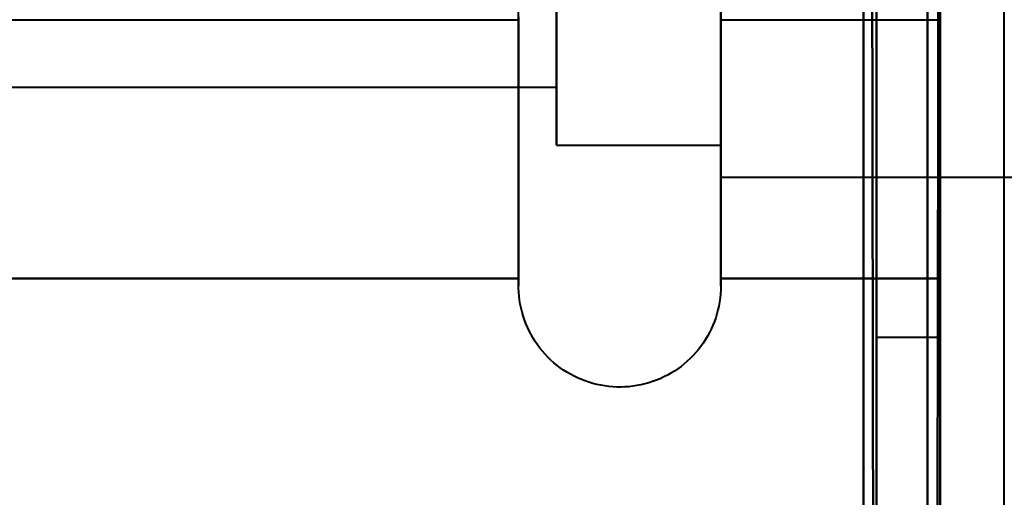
# Model space of a CAD drawing. Header units: millimetres. Extents: x -852 to 852, y -1321 to 592.
# Tile 72 of 111: x 682 to 690, y -437 to -433. Entities that reach past the tile are written whole.
import ezdxf

# ---------------------------------------------------------------- set-up
doc = ezdxf.new("R2010")
doc.units = ezdxf.units.MM
doc.layers.add('G-IMPT', color=8, linetype='Continuous', lineweight=40)

# ---------------------------------------------------------------- blocks, each defined once
blk = doc.blocks.new('NEXA 1500 CALQUES_dwg-769064-Niveau de réf_')
at = {"layer": 'G-IMPT'}
for p, q in [((689, -394.2151), (689, -403.2151)), ((689, -394.2151), (689, -403.2151)), ((689, -403.2151), (689, -394.2151)), ((689, -403.2151), (689, -394.2151)), ((689, -394.2152), (689, -403.2152)), ((689, -394.2152), (689, -403.2152)), ((689, -394.2152), (689, -403.2152)), ((689, -394.2152), (689, -403.2152)), ((689, -394.2152), (689, -403.2152)), ((689, -394.2152), (689, -403.2152)), ((689, -403.2152), (689, -394.2152)), ((689, -403.2152), (689, -394.2152)), ((689, -403.2152), (689, -394.2152)), ((689, -403.2152), (689, -394.2152)), ((689, -403.2152), (689, -394.2152)), ((689, -403.2152), (689, -394.2152)), ((689.5, -403.2151), (689.5, -394.2151)), ((689.5, -403.2152), (689.5, -394.2152)), ((689.5, -403.2152), (689.5, -394.2152)), ((689.5, -403.2152), (689.5, -394.2152)), ((690, -402.9651), (690, -394.4651)), ((690, -402.9651), (690, -394.4651)), ((686.2043, -402.8151), (686.2043, -394.6151)), ((686.2043, -402.8152), (686.2043, -394.6152)), ((686.2043, -402.8152), (686.2043, -394.6152)), ((686.2043, -402.8152), (686.2043, -394.6152)), ((687.7851, -394.6151), (687.7851, -402.8151)), ((687.7851, -394.6152), (687.7851, -402.8152)), ((687.7851, -394.6152), (687.7851, -402.8152)), ((687.7851, -394.6152), (687.7851, -402.8152)), ((687.7851, -395.4651), (687.7851, -401.9651)), ((687.7851, -395.4652), (687.7851, -401.9652)), ((687.7851, -395.4652), (687.7851, -401.9652)), ((687.7851, -395.4652), (687.7851, -401.9652)), ((686.5, -401.7151), (686.5, -395.7151)), ((686.5, -401.7151), (686.5, -395.7151)), ((686.5, -401.7152), (686.5, -395.7152)), ((686.5, -401.7152), (686.5, -395.7152)), ((686.5, -401.7152), (686.5, -395.7152)), ((686.5, -401.7152), (686.5, -395.7152)), ((686.5, -401.7152), (686.5, -395.7152)), ((686.5, -401.7152), (686.5, -395.7152)), ((690, -402.9652), (690, -396.0152)), ((686.5, -401.2633), (686.5, -396.1669)), ((686.5, -401.2633), (686.5, -396.1669)), ((686.5, -396.1669), (686.5, -401.2633)), ((686.5, -396.1669), (686.5, -401.2633)), ((686.5, -401.2634), (686.5, -396.167)), ((686.5, -401.2634), (686.5, -396.167)), ((686.5, -401.2634), (686.5, -396.167)), ((686.5, -401.2634), (686.5, -396.167)), ((686.5, -396.167), (686.5, -401.2634)), ((686.5, -396.167), (686.5, -401.2634)), ((686.5, -396.167), (686.5, -401.2634)), ((686.5, -396.167), (686.5, -401.2634)), ((686.5, -401.2634), (686.5, -396.167)), ((686.5, -401.2634), (686.5, -396.167)), ((686.5, -396.167), (686.5, -401.2634)), ((686.5, -396.167), (686.5, -401.2634)), ((686.2043, -402.8151), (686.2043, -398.7151)), ((686.2043, -402.8152), (686.2043, -398.7152)), ((686.2043, -402.8152), (686.2043, -398.7152)), ((686.2043, -402.8152), (686.2043, -398.7152)), ((686.5, -398.7151), (686.5, -401.7151)), ((686.5, -398.7151), (686.5, -401.7151)), ((686.5, -398.7152), (686.5, -401.7152)), ((686.5, -398.7152), (686.5, -401.7152)), ((686.5, -398.7152), (686.5, -401.7152)), ((686.5, -398.7152), (686.5, -401.7152)), ((686.5, -398.7152), (686.5, -401.7152)), ((686.5, -398.7152), (686.5, -401.7152)), ((687.7851, -398.7151), (687.7851, -402.8151)), ((687.7851, -401.7151), (687.7851, -398.7151)), ((687.7851, -401.9651), (687.7851, -398.7151)), ((687.7851, -398.7151), (687.7851, -401.7151)), ((687.7851, -398.7151), (687.7851, -401.9651)), ((687.7851, -398.7152), (687.7851, -402.8152)), ((687.7851, -398.7152), (687.7851, -402.8152)), ((687.7851, -398.7152), (687.7851, -402.8152)), ((687.7851, -401.7152), (687.7851, -398.7152)), ((687.7851, -401.7152), (687.7851, -398.7152)), ((687.7851, -401.9652), (687.7851, -398.7152)), ((687.7851, -398.7152), (687.7851, -401.7152)), ((687.7851, -401.9652), (687.7851, -398.7152)), ((687.7851, -398.7152), (687.7851, -401.7152)), ((687.7851, -398.7152), (687.7851, -401.9652)), ((687.7851, -398.7152), (687.7851, -401.9652)), ((687.7851, -401.7152), (687.7851, -398.7152)), ((687.7851, -401.9652), (687.7851, -398.7152)), ((687.7851, -398.7152), (687.7851, -401.7152)), ((687.7851, -398.7152), (687.7851, -401.9652)), ((689.5, -398.7151), (689.5, -403.2151)), ((689.5, -403.2151), (689.5, -398.7151)), ((689.5, -398.7152), (689.5, -403.2152)), ((689.5, -398.7152), (689.5, -403.2152)), ((689.5, -398.7152), (689.5, -403.2152)), ((689.5, -403.2152), (689.5, -398.7152)), ((689.5, -403.2152), (689.5, -398.7152)), ((689.5, -403.2152), (689.5, -398.7152)), ((674.6111, -401.2633), (686.5, -401.2633)), ((674.6111, -401.2634), (686.5, -401.2634)), ((674.6111, -401.2634), (686.5, -401.2634)), ((674.6111, -401.2634), (686.5, -401.2634)), ((686.5, -401.7151), (687.7851, -401.7151)), ((686.5, -401.7152), (687.7851, -401.7152)), ((686.5, -401.7152), (687.7851, -401.7152)), ((686.5, -401.7152), (687.7851, -401.7152)), ((687.7851, -401.9651), (690.2, -401.9651)), ((687.7851, -401.9652), (690, -401.9652)), ((687.7851, -401.9652), (690, -401.9652)), ((687.7851, -401.9652), (690.2, -401.9652)), ((689, -403.2151), (689.5, -403.2151)), ((689, -403.2152), (689.5, -403.2152)), ((689, -403.2152), (689.5, -403.2152)), ((689, -403.2152), (689.5, -403.2152))]:
    blk.add_line(p, q, dxfattribs=at)
at = {"layer": 'G-IMPT', "flags": 128}
for points in [[(688.9, -421.55), (688.9, -413.3125), (688.9, -405.075), (688.9, -396.8375), (688.9, -388.6)], [(688.9, -388.6), (688.9, -396.8375), (688.9, -405.075), (688.9, -413.3125), (688.9, -421.55)], [(688.95, -388.6), (688.9625, -396.8375), (688.975, -405.075), (688.9875, -413.3125), (689, -421.55)], [(689, -421.55), (688.9875, -413.3125), (688.975, -405.075), (688.9625, -396.8375), (688.95, -388.6)], [(688.9, -388.65), (688.9, -396.875), (688.9, -405.1), (688.9, -413.325), (688.9, -421.55)], [(688.9, -421.55), (688.9, -413.325), (688.9, -405.1), (688.9, -396.875), (688.9, -388.65)], [(689, -388.65), (689, -396.875), (689, -405.1), (689, -413.325), (689, -421.55)], [(689, -421.55), (689, -413.325), (689, -405.1), (689, -396.875), (689, -388.65)], [(688.9, -390.05), (688.9, -397.925), (688.9, -405.8), (688.9, -413.675), (688.9, -421.55)], [(688.9, -421.55), (688.9, -413.675), (688.9, -405.8), (688.9, -397.925), (688.9, -390.05)], [(688.9, -390.05), (688.9, -397.925), (688.9, -405.8), (688.9, -413.675), (688.9, -421.55)], [(688.9, -421.55), (688.9, -413.675), (688.9, -405.8), (688.9, -397.925), (688.9, -390.05)], [(689.4, -422.45), (689.4, -414.35), (689.4, -406.25), (689.4, -398.15), (689.4, -390.05)], [(689.4, -390.05), (689.4, -398.15), (689.4, -406.25), (689.4, -414.35), (689.4, -422.45)], [(689.4, -422.45), (689.4, -414.35), (689.4, -406.25), (689.4, -398.15), (689.4, -390.05)], [(689.4, -390.05), (689.4, -398.15), (689.4, -406.25), (689.4, -414.35), (689.4, -422.45)], [(689.4, -422.45), (689.4, -414.35), (689.4, -406.25), (689.4, -398.15), (689.4, -390.05)], [(689.4, -390.05), (689.4, -398.1625), (689.4, -406.275), (689.4, -414.3875), (689.4, -422.5)], [(689.4, -422.5), (689.4, -414.3875), (689.4, -406.275), (689.4, -398.1625), (689.4, -390.05)], [(689.4, -390.05), (689.4, -398.15), (689.4, -406.25), (689.4, -414.35), (689.4, -422.45)], [(689.45, -422.5), (689.4625, -414.3875), (689.475, -406.275), (689.4875, -398.1625), (689.5, -390.05)], [(689.5, -390.05), (689.4875, -398.1625), (689.475, -406.275), (689.4625, -414.3875), (689.45, -422.5)], [(689.5, -421.55), (689.5, -413.675), (689.5, -405.8), (689.5, -397.925), (689.5, -390.05)], [(689.5, -390.05), (689.5, -397.925), (689.5, -405.8), (689.5, -413.675), (689.5, -421.55)], [(689.5, -421.55), (689.5, -413.675), (689.5, -405.8), (689.5, -397.925), (689.5, -390.05)], [(689.5, -390.05), (689.5, -398.15), (689.5, -406.25), (689.5, -414.35), (689.5, -422.45)], [(689.5, -422.45), (689.5, -414.35), (689.5, -406.25), (689.5, -398.15), (689.5, -390.05)], [(689.5, -390.05), (689.5, -397.925), (689.5, -405.8), (689.5, -413.675), (689.5, -421.55)], [(690, -422.45), (690, -414.35), (690, -406.25), (690, -398.15), (690, -390.05)], [(686.2043, -402.8151), (686.2043, -402.8119), (686.2043, -402.802), (686.2043, -402.7857), (686.2043, -402.7628), (686.2043, -402.7334), (686.2043, -402.6976), (686.2043, -402.6555), (686.2043, -402.607), (686.2043, -402.5523), (686.2043, -402.4915), (686.2043, -402.4246), (686.2043, -402.3518), (686.2043, -402.2732), (686.2043, -402.1889), (686.2043, -402.099), (686.2043, -402.0037), (686.2043, -401.9032), (686.2043, -401.7975), (686.2043, -401.687), (686.2043, -401.5716), (686.2043, -401.4517), (686.2043, -401.3275), (686.2043, -401.199), (686.2043, -401.0666), (686.2043, -400.9304), (686.2043, -400.7906), (686.2043, -400.6476)], [(686.2043, -400.7138), (686.2043, -400.8554), (686.2043, -400.9935), (686.2043, -401.128), (686.2043, -401.2586), (686.2043, -401.3852), (686.2043, -401.5075), (686.2043, -401.6253), (686.2043, -401.7385), (686.2043, -401.8468), (686.2043, -401.9501), (686.2043, -402.0482), (686.2043, -402.1411), (686.2043, -402.2284), (686.2043, -402.3101), (686.2043, -402.3861), (686.2043, -402.4561), (686.2043, -402.5202), (686.2043, -402.5783), (686.2043, -402.6301), (686.2043, -402.6757), (686.2043, -402.7149), (686.2043, -402.7477), (686.2043, -402.7741), (686.2043, -402.794), (686.2043, -402.8074), (686.2043, -402.8142), (686.2043, -402.8151)], [(686.2043, -402.8152), (686.2043, -402.8119), (686.2043, -402.802), (686.2043, -402.7857), (686.2043, -402.7628), (686.2043, -402.7334), (686.2043, -402.6976), (686.2043, -402.6555), (686.2043, -402.607), (686.2043, -402.5523), (686.2043, -402.4915), (686.2043, -402.4246), (686.2043, -402.3518), (686.2043, -402.2732), (686.2043, -402.1889), (686.2043, -402.099), (686.2043, -402.0037), (686.2043, -401.9032), (686.2043, -401.7976), (686.2043, -401.687), (686.2043, -401.5716), (686.2043, -401.4517), (686.2043, -401.3275), (686.2043, -401.199), (686.2043, -401.0666), (686.2043, -400.9304), (686.2043, -400.7907), (686.2043, -400.6476)], [(686.2043, -400.7138), (686.2043, -400.8554), (686.2043, -400.9935), (686.2043, -401.128), (686.2043, -401.2586), (686.2043, -401.3852), (686.2043, -401.5075), (686.2043, -401.6253), (686.2043, -401.7385), (686.2043, -401.8468), (686.2043, -401.9501), (686.2043, -402.0483), (686.2043, -402.1411), (686.2043, -402.2284), (686.2043, -402.3101), (686.2043, -402.3861), (686.2043, -402.4561), (686.2043, -402.5202), (686.2043, -402.5783), (686.2043, -402.6301), (686.2043, -402.6757), (686.2043, -402.7149), (686.2043, -402.7477), (686.2043, -402.7741), (686.2043, -402.794), (686.2043, -402.8074), (686.2043, -402.8142), (686.2043, -402.8152)], [(686.2043, -402.8152), (686.2043, -402.8119), (686.2043, -402.802), (686.2043, -402.7857), (686.2043, -402.7628), (686.2043, -402.7334), (686.2043, -402.6976), (686.2043, -402.6555), (686.2043, -402.607), (686.2043, -402.5523), (686.2043, -402.4915), (686.2043, -402.4246), (686.2043, -402.3518), (686.2043, -402.2732), (686.2043, -402.1889), (686.2043, -402.099), (686.2043, -402.0037), (686.2043, -401.9032), (686.2043, -401.7976), (686.2043, -401.687), (686.2043, -401.5716), (686.2043, -401.4517), (686.2043, -401.3275), (686.2043, -401.199), (686.2043, -401.0666), (686.2043, -400.9304), (686.2043, -400.7907), (686.2043, -400.6476)], [(686.2043, -400.7138), (686.2043, -400.8554), (686.2043, -400.9935), (686.2043, -401.128), (686.2043, -401.2586), (686.2043, -401.3852), (686.2043, -401.5075), (686.2043, -401.6253), (686.2043, -401.7385), (686.2043, -401.8468), (686.2043, -401.9501), (686.2043, -402.0483), (686.2043, -402.1411), (686.2043, -402.2284), (686.2043, -402.3101), (686.2043, -402.3861), (686.2043, -402.4561), (686.2043, -402.5202), (686.2043, -402.5783), (686.2043, -402.6301), (686.2043, -402.6757), (686.2043, -402.7149), (686.2043, -402.7477), (686.2043, -402.7741), (686.2043, -402.794), (686.2043, -402.8074), (686.2043, -402.8142), (686.2043, -402.8152)], [(686.2043, -402.8152), (686.2043, -402.8119), (686.2043, -402.802), (686.2043, -402.7857), (686.2043, -402.7628), (686.2043, -402.7334), (686.2043, -402.6976), (686.2043, -402.6555), (686.2043, -402.607), (686.2043, -402.5523), (686.2043, -402.4915), (686.2043, -402.4246), (686.2043, -402.3518), (686.2043, -402.2732), (686.2043, -402.1889), (686.2043, -402.099), (686.2043, -402.0037), (686.2043, -401.9032), (686.2043, -401.7976), (686.2043, -401.687), (686.2043, -401.5716), (686.2043, -401.4517), (686.2043, -401.3275), (686.2043, -401.199), (686.2043, -401.0666), (686.2043, -400.9304), (686.2043, -400.7907), (686.2043, -400.6476)], [(686.2043, -400.7138), (686.2043, -400.8554), (686.2043, -400.9935), (686.2043, -401.128), (686.2043, -401.2586), (686.2043, -401.3852), (686.2043, -401.5075), (686.2043, -401.6253), (686.2043, -401.7385), (686.2043, -401.8468), (686.2043, -401.9501), (686.2043, -402.0483), (686.2043, -402.1411), (686.2043, -402.2284), (686.2043, -402.3101), (686.2043, -402.3861), (686.2043, -402.4561), (686.2043, -402.5202), (686.2043, -402.5783), (686.2043, -402.6301), (686.2043, -402.6757), (686.2043, -402.7149), (686.2043, -402.7477), (686.2043, -402.7741), (686.2043, -402.794), (686.2043, -402.8074), (686.2043, -402.8142), (686.2043, -402.8152)], [(687.7851, -400.7138), (687.7851, -400.8554), (687.7851, -400.9935), (687.7851, -401.128), (687.7851, -401.2586), (687.7851, -401.3852), (687.7851, -401.5075), (687.7851, -401.6253), (687.7851, -401.7385), (687.7851, -401.8468), (687.7851, -401.9501), (687.7851, -402.0482), (687.7851, -402.1411), (687.7851, -402.2284), (687.7851, -402.3101), (687.7851, -402.3861), (687.7851, -402.4561), (687.7851, -402.5202), (687.7851, -402.5783), (687.7851, -402.6301), (687.7851, -402.6757), (687.7851, -402.7149), (687.7851, -402.7477), (687.7851, -402.7741), (687.7851, -402.794), (687.7851, -402.8074), (687.7851, -402.8142), (687.7851, -402.8151)], [(687.7851, -402.8151), (687.7851, -402.8119), (687.7851, -402.802), (687.7851, -402.7857), (687.7851, -402.7628), (687.7851, -402.7334), (687.7851, -402.6976), (687.7851, -402.6555), (687.7851, -402.607), (687.7851, -402.5523), (687.7851, -402.4915), (687.7851, -402.4246), (687.7851, -402.3518), (687.7851, -402.2732), (687.7851, -402.1889), (687.7851, -402.099), (687.7851, -402.0037), (687.7851, -401.9032), (687.7851, -401.7975), (687.7851, -401.687), (687.7851, -401.5716), (687.7851, -401.4517), (687.7851, -401.3275), (687.7851, -401.199), (687.7851, -401.0666), (687.7851, -400.9304), (687.7851, -400.7906), (687.7851, -400.6476)], [(687.7851, -400.7138), (687.7851, -400.8554), (687.7851, -400.9935), (687.7851, -401.128), (687.7851, -401.2586), (687.7851, -401.3852), (687.7851, -401.5075), (687.7851, -401.6253), (687.7851, -401.7385), (687.7851, -401.8468), (687.7851, -401.9501), (687.7851, -402.0483), (687.7851, -402.1411), (687.7851, -402.2284), (687.7851, -402.3101), (687.7851, -402.3861), (687.7851, -402.4561), (687.7851, -402.5202), (687.7851, -402.5783), (687.7851, -402.6301), (687.7851, -402.6757), (687.7851, -402.7149), (687.7851, -402.7477), (687.7851, -402.7741), (687.7851, -402.794), (687.7851, -402.8074), (687.7851, -402.8142), (687.7851, -402.8152)], [(687.7851, -402.8152), (687.7851, -402.8119), (687.7851, -402.802), (687.7851, -402.7857), (687.7851, -402.7628), (687.7851, -402.7334), (687.7851, -402.6976), (687.7851, -402.6555), (687.7851, -402.607), (687.7851, -402.5523), (687.7851, -402.4915), (687.7851, -402.4246), (687.7851, -402.3518), (687.7851, -402.2732), (687.7851, -402.1889), (687.7851, -402.099), (687.7851, -402.0037), (687.7851, -401.9032), (687.7851, -401.7976), (687.7851, -401.687), (687.7851, -401.5716), (687.7851, -401.4517), (687.7851, -401.3275), (687.7851, -401.199), (687.7851, -401.0666), (687.7851, -400.9304), (687.7851, -400.7907), (687.7851, -400.6476)], [(687.7851, -400.7138), (687.7851, -400.8554), (687.7851, -400.9935), (687.7851, -401.128), (687.7851, -401.2586), (687.7851, -401.3852), (687.7851, -401.5075), (687.7851, -401.6253), (687.7851, -401.7385), (687.7851, -401.8468), (687.7851, -401.9501), (687.7851, -402.0483), (687.7851, -402.1411), (687.7851, -402.2284), (687.7851, -402.3101), (687.7851, -402.3861), (687.7851, -402.4561), (687.7851, -402.5202), (687.7851, -402.5783), (687.7851, -402.6301), (687.7851, -402.6757), (687.7851, -402.7149), (687.7851, -402.7477), (687.7851, -402.7741), (687.7851, -402.794), (687.7851, -402.8074), (687.7851, -402.8142), (687.7851, -402.8152)], [(687.7851, -402.8152), (687.7851, -402.8119), (687.7851, -402.802), (687.7851, -402.7857), (687.7851, -402.7628), (687.7851, -402.7334), (687.7851, -402.6976), (687.7851, -402.6555), (687.7851, -402.607), (687.7851, -402.5523), (687.7851, -402.4915), (687.7851, -402.4246), (687.7851, -402.3518), (687.7851, -402.2732), (687.7851, -402.1889), (687.7851, -402.099), (687.7851, -402.0037), (687.7851, -401.9032), (687.7851, -401.7976), (687.7851, -401.687), (687.7851, -401.5716), (687.7851, -401.4517), (687.7851, -401.3275), (687.7851, -401.199), (687.7851, -401.0666), (687.7851, -400.9304), (687.7851, -400.7907), (687.7851, -400.6476)], [(687.7851, -400.7138), (687.7851, -400.8554), (687.7851, -400.9935), (687.7851, -401.128), (687.7851, -401.2586), (687.7851, -401.3852), (687.7851, -401.5075), (687.7851, -401.6253), (687.7851, -401.7385), (687.7851, -401.8468), (687.7851, -401.9501), (687.7851, -402.0483), (687.7851, -402.1411), (687.7851, -402.2284), (687.7851, -402.3101), (687.7851, -402.3861), (687.7851, -402.4561), (687.7851, -402.5202), (687.7851, -402.5783), (687.7851, -402.6301), (687.7851, -402.6757), (687.7851, -402.7149), (687.7851, -402.7477), (687.7851, -402.7741), (687.7851, -402.794), (687.7851, -402.8074), (687.7851, -402.8142), (687.7851, -402.8152)], [(687.7851, -402.8152), (687.7851, -402.8119), (687.7851, -402.802), (687.7851, -402.7857), (687.7851, -402.7628), (687.7851, -402.7334), (687.7851, -402.6976), (687.7851, -402.6555), (687.7851, -402.607), (687.7851, -402.5523), (687.7851, -402.4915), (687.7851, -402.4246), (687.7851, -402.3518), (687.7851, -402.2732), (687.7851, -402.1889), (687.7851, -402.099), (687.7851, -402.0037), (687.7851, -401.9032), (687.7851, -401.7976), (687.7851, -401.687), (687.7851, -401.5716), (687.7851, -401.4517), (687.7851, -401.3275), (687.7851, -401.199), (687.7851, -401.0666), (687.7851, -400.9304), (687.7851, -400.7907), (687.7851, -400.6476)], [(686.2043, -400.7359), (686.2043, -399.7255), (686.2043, -398.7152), (686.2043, -397.7048), (686.2043, -396.6944)], [(687.7851, -396.6944), (687.7851, -397.7048), (687.7851, -398.7152), (687.7851, -399.7255), (687.7851, -400.7359)], [(687.7851, -396.6944), (687.7851, -397.7048), (687.7851, -398.7152), (687.7851, -399.7255), (687.7851, -400.7359)], [(689.5, -400.7359), (689.5, -399.7255), (689.5, -398.7152), (689.5, -397.7048), (689.5, -396.6944)], [(689.5, -400.7359), (689.5, -399.7255), (689.5, -398.7152), (689.5, -397.7048), (689.5, -396.6944)], [(689.5, -396.6944), (689.5, -397.7048), (689.5, -398.7152), (689.5, -399.7255), (689.5, -400.7359)], [(689.5, -400.7359), (689.5, -399.7255), (689.5, -398.7152), (689.5, -397.7048), (689.5, -396.6944)], [(689.5, -396.6944), (689.5, -397.7048), (689.5, -398.7152), (689.5, -399.7255), (689.5, -400.7359)], [(689.5, -400.7359), (689.5, -399.7255), (689.5, -398.7152), (689.5, -397.7048), (689.5, -396.6944)], [(689.5, -396.6944), (689.5, -397.7048), (689.5, -398.7152), (689.5, -399.7255), (689.5, -400.7359)], [(676.2043, -400.7359), (678.7043, -400.7359), (681.2043, -400.7359), (683.7043, -400.7359), (686.2043, -400.7359)], [(676.2043, -400.7359), (678.7043, -400.7359), (681.2043, -400.7359), (683.7043, -400.7359), (686.2043, -400.7359)], [(676.2043, -400.7359), (678.7043, -400.7359), (681.2043, -400.7359), (683.7043, -400.7359), (686.2043, -400.7359)], [(686.2043, -400.7359), (686.2043, -401.241), (686.2043, -401.7462), (686.2043, -402.2514), (686.2043, -402.7566)], [(686.2043, -402.7566), (686.2043, -402.2514), (686.2043, -401.7462), (686.2043, -401.241), (686.2043, -400.7359)], [(686.2043, -400.7359), (686.2043, -401.2411), (686.2043, -401.7462), (686.2043, -402.2514), (686.2043, -402.7566)], [(686.2043, -402.7566), (686.2043, -402.2514), (686.2043, -401.7462), (686.2043, -401.2411), (686.2043, -400.7359)], [(686.2043, -400.7359), (686.2043, -401.2411), (686.2043, -401.7462), (686.2043, -402.2514), (686.2043, -402.7566)], [(686.2043, -402.7566), (686.2043, -402.2514), (686.2043, -401.7462), (686.2043, -401.2411), (686.2043, -400.7359)], [(686.2043, -400.7359), (686.2043, -401.2411), (686.2043, -401.7462), (686.2043, -402.2514), (686.2043, -402.7566)], [(686.2043, -402.7566), (686.2043, -402.2514), (686.2043, -401.7462), (686.2043, -401.2411), (686.2043, -400.7359)], [(687.7851, -400.7359), (687.7851, -401.241), (687.7851, -401.7462), (687.7851, -402.2514), (687.7851, -402.7566)], [(687.7851, -402.7566), (687.7851, -402.2514), (687.7851, -401.7462), (687.7851, -401.241), (687.7851, -400.7359)], [(687.7851, -400.7359), (687.7851, -401.2411), (687.7851, -401.7462), (687.7851, -402.2514), (687.7851, -402.7566)], [(687.7851, -402.7566), (687.7851, -402.2514), (687.7851, -401.7462), (687.7851, -401.2411), (687.7851, -400.7359)], [(687.7851, -400.7359), (687.7851, -401.2411), (687.7851, -401.7462), (687.7851, -402.2514), (687.7851, -402.7566)], [(687.7851, -400.7359), (688.2139, -400.7359), (688.6426, -400.7359), (689.0713, -400.7359), (689.5, -400.7359)], [(687.7851, -402.7566), (687.7851, -402.2514), (687.7851, -401.7462), (687.7851, -401.2411), (687.7851, -400.7359)], [(687.7851, -400.7359), (688.2139, -400.7359), (688.6426, -400.7359), (689.0713, -400.7359), (689.5, -400.7359)], [(687.7851, -400.7359), (687.7851, -401.2411), (687.7851, -401.7462), (687.7851, -402.2514), (687.7851, -402.7566)], [(687.7851, -402.7566), (687.7851, -402.2514), (687.7851, -401.7462), (687.7851, -401.2411), (687.7851, -400.7359)], [(687.7851, -400.7359), (688.2139, -400.7359), (688.6426, -400.7359), (689.0713, -400.7359), (689.5, -400.7359)], [(689.5, -402.7566), (689.5, -402.2514), (689.5, -401.7462), (689.5, -401.241), (689.5, -400.7359)], [(689.5, -400.7359), (689.5, -401.241), (689.5, -401.7462), (689.5, -402.2514), (689.5, -402.7566)], [(689.5, -402.7566), (689.5, -402.2514), (689.5, -401.7462), (689.5, -401.2411), (689.5, -400.7359)], [(689.5, -400.7359), (689.5, -401.2411), (689.5, -401.7462), (689.5, -402.2514), (689.5, -402.7566)], [(689.5, -402.7566), (689.5, -402.2514), (689.5, -401.7462), (689.5, -401.2411), (689.5, -400.7359)], [(689.5, -400.7359), (689.5, -401.2411), (689.5, -401.7462), (689.5, -402.2514), (689.5, -402.7566)], [(689.5, -402.7566), (689.5, -402.2514), (689.5, -401.7462), (689.5, -401.2411), (689.5, -400.7359)], [(689.5, -400.7359), (689.5, -401.2411), (689.5, -401.7462), (689.5, -402.2514), (689.5, -402.7566)], [(689.5, -402.7566), (689.5, -402.2514), (689.5, -401.7462), (689.5, -401.241), (689.5, -400.7359)], [(689.5, -400.7359), (689.5, -401.241), (689.5, -401.7462), (689.5, -402.2514), (689.5, -402.7566)], [(689.5, -402.7566), (689.5, -402.2514), (689.5, -401.7462), (689.5, -401.2411), (689.5, -400.7359)], [(689.5, -400.7359), (689.5, -401.2411), (689.5, -401.7462), (689.5, -402.2514), (689.5, -402.7566)], [(689.5, -402.7566), (689.5, -402.2514), (689.5, -401.7462), (689.5, -401.2411), (689.5, -400.7359)], [(689.5, -400.7359), (689.5, -401.2411), (689.5, -401.7462), (689.5, -402.2514), (689.5, -402.7566)], [(689.5, -402.7566), (689.5, -402.2514), (689.5, -401.7462), (689.5, -401.2411), (689.5, -400.7359)], [(689.5, -400.7359), (689.5, -401.2411), (689.5, -401.7462), (689.5, -402.2514), (689.5, -402.7566)], [(686.2043, -402.7566), (683.7043, -402.7566), (681.2043, -402.7566), (678.7043, -402.7566), (676.2043, -402.7566)], [(676.2043, -402.7566), (678.7043, -402.7566), (681.2043, -402.7566), (683.7043, -402.7566), (686.2043, -402.7566)], [(686.2043, -402.7566), (683.7043, -402.7566), (681.2043, -402.7566), (678.7043, -402.7566), (676.2043, -402.7566)], [(676.2043, -402.7566), (678.7043, -402.7566), (681.2043, -402.7566), (683.7043, -402.7566), (686.2043, -402.7566)], [(686.2043, -402.7566), (683.7043, -402.7566), (681.2043, -402.7566), (678.7043, -402.7566), (676.2043, -402.7566)], [(676.2043, -402.7566), (678.7043, -402.7566), (681.2043, -402.7566), (683.7043, -402.7566), (686.2043, -402.7566)], [(686.2043, -402.7566), (683.7043, -402.7566), (681.2043, -402.7566), (678.7043, -402.7566), (676.2043, -402.7566)], [(676.2043, -402.7566), (678.7043, -402.7566), (681.2043, -402.7566), (683.7043, -402.7566), (686.2043, -402.7566)], [(687.7851, -402.7566), (688.2139, -402.7566), (688.6426, -402.7566), (689.0713, -402.7566), (689.5, -402.7566)], [(689.5, -402.7566), (689.0713, -402.7566), (688.6426, -402.7566), (688.2139, -402.7566), (687.7851, -402.7566)], [(687.7851, -402.7566), (688.2139, -402.7566), (688.6426, -402.7566), (689.0713, -402.7566), (689.5, -402.7566)], [(689.5, -402.7566), (689.0713, -402.7566), (688.6426, -402.7566), (688.2139, -402.7566), (687.7851, -402.7566)], [(687.7851, -402.7566), (688.2139, -402.7566), (688.6426, -402.7566), (689.0713, -402.7566), (689.5, -402.7566)], [(689.5, -402.7566), (689.0713, -402.7566), (688.6426, -402.7566), (688.2139, -402.7566), (687.7851, -402.7566)], [(687.7851, -402.7566), (688.2139, -402.7566), (688.6426, -402.7566), (689.0713, -402.7566), (689.5, -402.7566)], [(689.5, -402.7566), (689.0713, -402.7566), (688.6426, -402.7566), (688.2139, -402.7566), (687.7851, -402.7566)], [(687.7851, -402.8151), (687.7845, -402.8468), (687.7826, -402.8783), (687.7794, -402.9098), (687.775, -402.9411), (687.7694, -402.9722), (687.7625, -403.003), (687.7544, -403.0336), (687.745, -403.0638), (687.7345, -403.0936), (687.7227, -403.1229), (687.7098, -403.1518), (687.6958, -403.1801), (687.6807, -403.2079), (687.6644, -403.235), (687.6471, -403.2615), (687.6287, -403.2872), (687.6093, -403.3122), (687.589, -403.3363), (687.5676, -403.3597), (687.5454, -403.3822), (687.5223, -403.4037), (687.4983, -403.4244), (687.4736, -403.444), (687.448, -403.4627), (687.4218, -403.4803), (687.3948, -403.4968), (687.3673, -403.5123), (687.3391, -403.5266), (687.3104, -403.5398), (687.2811, -403.5519), (687.2514, -403.5627), (687.2213, -403.5724), (687.1909, -403.5808), (687.1601, -403.5881), (687.1291, -403.5941), (687.0978, -403.5988), (687.0664, -403.6023), (687.0348, -403.6045), (687.0032, -403.6055), (686.9716, -403.6052), (686.9401, -403.6037), (686.9086, -403.6009), (686.8772, -403.5968), (686.846, -403.5915), (686.8151, -403.5849), (686.7845, -403.5771), (686.7542, -403.5681), (686.7243, -403.5579), (686.6948, -403.5465), (686.6658, -403.5339), (686.6373, -403.5201), (686.6094, -403.5053), (686.5821, -403.4893), (686.5555, -403.4723), (686.5295, -403.4542), (686.5044, -403.4351), (686.48, -403.415), (686.4564, -403.3939), (686.4337, -403.3719), (686.4119, -403.349), (686.391, -403.3253), (686.371, -403.3008), (686.3521, -403.2754), (686.3342, -403.2494), (686.3174, -403.2226), (686.3016, -403.1952), (686.287, -403.1672), (686.2735, -403.1386), (686.2611, -403.1095), (686.25, -403.0799), (686.24, -403.0499), (686.2312, -403.0196), (686.2236, -402.9889), (686.2173, -402.9579), (686.2122, -402.9267), (686.2084, -402.8953), (686.2058, -402.8638), (686.2045, -402.8322), (686.2043, -402.8151)], [(687.7851, -402.8152), (687.7845, -402.8468), (687.7826, -402.8783), (687.7794, -402.9098), (687.775, -402.9411), (687.7694, -402.9722), (687.7625, -403.003), (687.7544, -403.0336), (687.745, -403.0638), (687.7345, -403.0936), (687.7227, -403.123), (687.7098, -403.1518), (687.6958, -403.1802), (687.6807, -403.2079), (687.6644, -403.235), (687.6471, -403.2615), (687.6287, -403.2872), (687.6093, -403.3122), (687.589, -403.3363), (687.5676, -403.3597), (687.5454, -403.3822), (687.5223, -403.4037), (687.4983, -403.4244), (687.4736, -403.444), (687.448, -403.4627), (687.4218, -403.4803), (687.3948, -403.4968), (687.3673, -403.5123), (687.3391, -403.5266), (687.3104, -403.5398), (687.2811, -403.5519), (687.2514, -403.5627), (687.2213, -403.5724), (687.1909, -403.5808), (687.1601, -403.5881), (687.1291, -403.5941), (687.0978, -403.5988), (687.0664, -403.6023), (687.0348, -403.6046), (687.0032, -403.6055), (686.9716, -403.6052), (686.9401, -403.6037), (686.9086, -403.6009), (686.8772, -403.5968), (686.846, -403.5915), (686.8151, -403.5849), (686.7845, -403.5771), (686.7542, -403.5681), (686.7243, -403.5579), (686.6948, -403.5465), (686.6658, -403.5339), (686.6373, -403.5202), (686.6094, -403.5053), (686.5821, -403.4893), (686.5555, -403.4723), (686.5295, -403.4542), (686.5044, -403.4351), (686.48, -403.415), (686.4564, -403.3939), (686.4337, -403.3719), (686.4119, -403.3491), (686.391, -403.3253), (686.371, -403.3008), (686.3521, -403.2754), (686.3342, -403.2494), (686.3174, -403.2226), (686.3016, -403.1952), (686.287, -403.1672), (686.2735, -403.1386), (686.2611, -403.1095), (686.25, -403.0799), (686.24, -403.0499), (686.2312, -403.0196), (686.2236, -402.9889), (686.2173, -402.9579), (686.2122, -402.9267), (686.2084, -402.8953), (686.2058, -402.8638), (686.2045, -402.8322), (686.2043, -402.8152)], [(687.7851, -402.8152), (687.7845, -402.8468), (687.7826, -402.8783), (687.7794, -402.9098), (687.775, -402.9411), (687.7694, -402.9722), (687.7625, -403.003), (687.7544, -403.0336), (687.745, -403.0638), (687.7345, -403.0936), (687.7227, -403.123), (687.7098, -403.1518), (687.6958, -403.1802), (687.6807, -403.2079), (687.6644, -403.235), (687.6471, -403.2615), (687.6287, -403.2872), (687.6093, -403.3122), (687.589, -403.3363), (687.5676, -403.3597), (687.5454, -403.3822), (687.5223, -403.4037), (687.4983, -403.4244), (687.4736, -403.444), (687.448, -403.4627), (687.4218, -403.4803), (687.3948, -403.4968), (687.3673, -403.5123), (687.3391, -403.5266), (687.3104, -403.5398), (687.2811, -403.5519), (687.2514, -403.5627), (687.2213, -403.5724), (687.1909, -403.5808), (687.1601, -403.5881), (687.1291, -403.5941), (687.0978, -403.5988), (687.0664, -403.6023), (687.0348, -403.6046), (687.0032, -403.6055), (686.9716, -403.6052), (686.9401, -403.6037), (686.9086, -403.6009), (686.8772, -403.5968), (686.846, -403.5915), (686.8151, -403.5849), (686.7845, -403.5771), (686.7542, -403.5681), (686.7243, -403.5579), (686.6948, -403.5465), (686.6658, -403.5339), (686.6373, -403.5202), (686.6094, -403.5053), (686.5821, -403.4893), (686.5555, -403.4723), (686.5295, -403.4542), (686.5044, -403.4351), (686.48, -403.415), (686.4564, -403.3939), (686.4337, -403.3719), (686.4119, -403.3491), (686.391, -403.3253), (686.371, -403.3008), (686.3521, -403.2754), (686.3342, -403.2494), (686.3174, -403.2226), (686.3016, -403.1952), (686.287, -403.1672), (686.2735, -403.1386), (686.2611, -403.1095), (686.25, -403.0799), (686.24, -403.0499), (686.2312, -403.0196), (686.2236, -402.9889), (686.2173, -402.9579), (686.2122, -402.9267), (686.2084, -402.8953), (686.2058, -402.8638), (686.2045, -402.8322), (686.2043, -402.8152)], [(687.7851, -402.8152), (687.7845, -402.8468), (687.7826, -402.8783), (687.7794, -402.9098), (687.775, -402.9411), (687.7694, -402.9722), (687.7625, -403.003), (687.7544, -403.0336), (687.745, -403.0638), (687.7345, -403.0936), (687.7227, -403.123), (687.7098, -403.1518), (687.6958, -403.1802), (687.6807, -403.2079), (687.6644, -403.235), (687.6471, -403.2615), (687.6287, -403.2872), (687.6093, -403.3122), (687.589, -403.3363), (687.5676, -403.3597), (687.5454, -403.3822), (687.5223, -403.4037), (687.4983, -403.4244), (687.4736, -403.444), (687.448, -403.4627), (687.4218, -403.4803), (687.3948, -403.4968), (687.3673, -403.5123), (687.3391, -403.5266), (687.3104, -403.5398), (687.2811, -403.5519), (687.2514, -403.5627), (687.2213, -403.5724), (687.1909, -403.5808), (687.1601, -403.5881), (687.1291, -403.5941), (687.0978, -403.5988), (687.0664, -403.6023), (687.0348, -403.6046), (687.0032, -403.6055), (686.9716, -403.6052), (686.9401, -403.6037), (686.9086, -403.6009), (686.8772, -403.5968), (686.846, -403.5915), (686.8151, -403.5849), (686.7845, -403.5771), (686.7542, -403.5681), (686.7243, -403.5579), (686.6948, -403.5465), (686.6658, -403.5339), (686.6373, -403.5202), (686.6094, -403.5053), (686.5821, -403.4893), (686.5555, -403.4723), (686.5295, -403.4542), (686.5044, -403.4351), (686.48, -403.415), (686.4564, -403.3939), (686.4337, -403.3719), (686.4119, -403.3491), (686.391, -403.3253), (686.371, -403.3008), (686.3521, -403.2754), (686.3342, -403.2494), (686.3174, -403.2226), (686.3016, -403.1952), (686.287, -403.1672), (686.2735, -403.1386), (686.2611, -403.1095), (686.25, -403.0799), (686.24, -403.0499), (686.2312, -403.0196), (686.2236, -402.9889), (686.2173, -402.9579), (686.2122, -402.9267), (686.2084, -402.8953), (686.2058, -402.8638), (686.2045, -402.8322), (686.2043, -402.8152)]]:
    blk.add_lwpolyline(points, dxfattribs=at)

msp = doc.modelspace()

# ---------------------------------------------------------------- block references
at = {"layer": 'G-IMPT'}
msp.add_blockref('NEXA 1500 CALQUES_dwg-769064-Niveau de réf_', (0, -32.45), dxfattribs=at)

doc.saveas('drawing.dxf')
